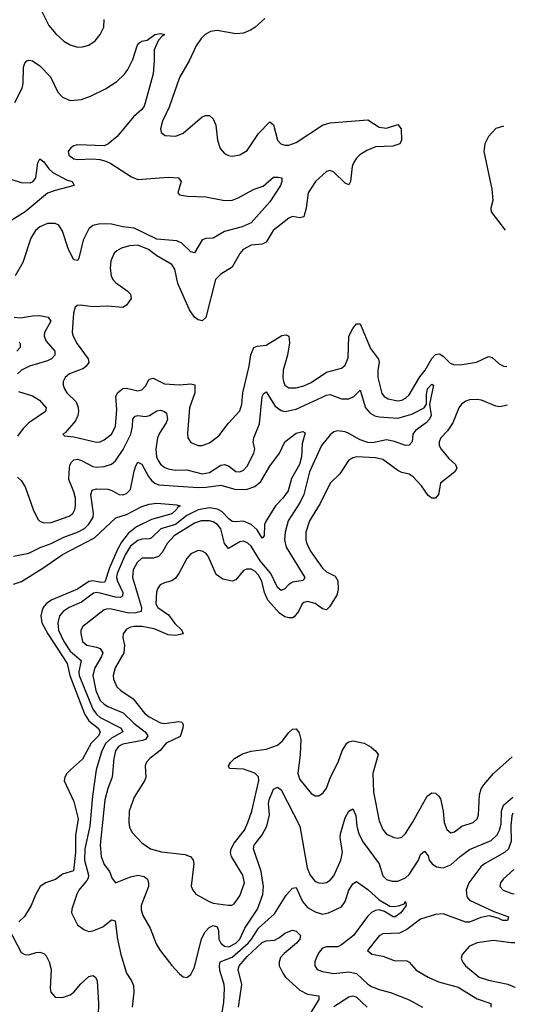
# Model space of a CAD drawing. Header units: inches. Extents: x 2057696 to 2160536, y 827480 to 1016834.
# Tile 247 of 256: x 2142102 to 2144733, y 913145 to 918369. Entities that reach past the tile are written whole.
import ezdxf

# ---------------------------------------------------------------- set-up
doc = ezdxf.new("R2010")
doc.units = ezdxf.units.IN
doc.header["$MEASUREMENT"] = 0
doc.layers.add('C1941', color=7, linetype='Continuous')

msp = doc.modelspace()

# ---------------------------------------------------------------- linework, layer by layer
at = {"layer": 'C1941', "color": 5}
for points, elevation in [([(2142184.7, 918484.7), (2142257.4, 918337.4), (2142294.2, 918294.2), (2142335.8, 918255.8), (2142370, 918236), (2142410, 918223.1), (2142435.8, 918224.2), (2142470, 918233.7), (2142503.6, 918256.4), (2142529.8, 918290.2), (2142548.4, 918330), (2142550.7, 918370)], 380), ([(2143404.2, 918375.8), (2143350, 918327.3), (2143327.3, 918312.7), (2143290, 918298), (2143250, 918294), (2143150, 918312.4), (2143114.2, 918305.8), (2143086, 918290), (2143065.9, 918270), (2143039.3, 918230), (2143002, 918150), (2142950, 918063), (2142894.9, 917905.1), (2142859.6, 917830), (2142850.4, 917790.4), (2142853.4, 917770), (2142874, 917754), (2142930.5, 917750.5), (2142970, 917766.5), (2143070, 917853.8), (2143090, 917861.5), (2143110, 917861.1), (2143130, 917843), (2143144, 917810), (2143152.9, 917730), (2143166.5, 917686.5), (2143190, 917659.5), (2143210, 917648.8), (2143230, 917644.6), (2143270, 917651.4), (2143310, 917674.6), (2143370, 917765), (2143430, 917826.7), (2143450, 917810.7), (2143470.1, 917730.1), (2143488.8, 917710), (2143510, 917703.2), (2143530, 917703.5), (2143570, 917716.8), (2143710, 917808.9), (2143750, 917822.4), (2143950, 917837.1), (2144010, 917799.7), (2144050, 917794), (2144110, 917813.4), (2144127.3, 917790), (2144128.2, 917730), (2144119.1, 917710), (2144082, 917698), (2143990, 917695.4), (2143944.3, 917675.7), (2143907.9, 917652.1), (2143890, 917634.8), (2143873.1, 917610), (2143866.3, 917590), (2143858.6, 917510), (2143850, 917493.6), (2143830, 917502.4), (2143770, 917559.8), (2143750, 917568.7), (2143730, 917563.8), (2143673, 917510), (2143633.5, 917450), (2143622.5, 917370), (2143610, 917323.6), (2143590, 917318), (2143550, 917324.6), (2143530, 917316.5), (2143446.8, 917250), (2143410, 917189), (2143390, 917178.3), (2143330, 917172.6), (2143289.1, 917150), (2143270, 917128.2), (2143230, 917056), (2143170, 917019.3), (2143141.6, 916990), (2143090.7, 916789.3), (2143070, 916772), (2143050, 916776.5), (2143030, 916790.8), (2143003.9, 916830), (2142941.2, 916970), (2142925.2, 917045.2), (2142910, 917070.8), (2142830, 917116.3), (2142785.6, 917150), (2142730, 917172.7), (2142684.9, 917170), (2142642.8, 917157.2), (2142617.1, 917142.9), (2142604.6, 917130), (2142586.9, 917090), (2142581.8, 917050), (2142588, 917010), (2142596.5, 916990), (2142610, 916974.6), (2142672.7, 916930), (2142690, 916912.7), (2142694, 916890), (2142670, 916854.5), (2142650, 916842.4), (2142569.9, 916849.9), (2142490, 916845), (2142424.7, 916855.3), (2142406.9, 916853.1), (2142396.7, 916843.3), (2142387.6, 916812.4), (2142380.2, 916710), (2142385.5, 916690), (2142406.6, 916650), (2142466.2, 916570), (2142468.4, 916550), (2142455.5, 916530), (2142440.9, 916519.1), (2142366.3, 916490), (2142344.4, 916470), (2142333.8, 916450), (2142333.4, 916430), (2142340.7, 916410), (2142353.4, 916390), (2142401.7, 916341.7), (2142412.3, 916312.3), (2142414.1, 916290), (2142411.2, 916268.8), (2142398.5, 916241.5), (2142342.8, 916177.2), (2142331, 916170), (2142340.5, 916160.5), (2142390, 916156.5), (2142510, 916127.9), (2142530, 916130.2), (2142550, 916139.7), (2142589.4, 916170.6), (2142611, 916210), (2142618.7, 916301.3), (2142613, 916370), (2142620.8, 916390), (2142650, 916412.2), (2142670, 916414.1), (2142730, 916399.8), (2142750, 916405.7), (2142770, 916425.5), (2142790, 916462.3), (2142810, 916467.3), (2142870, 916437.6), (2142950, 916432.3), (2143010, 916437.9), (2143031.7, 916431.7), (2143032.7, 916390), (2143003.2, 916310), (2142993, 916173), (2142994.9, 916150), (2143010, 916126.7), (2143049.3, 916109.3), (2143070, 916110.2), (2143110, 916124.7), (2143158.9, 916161.1), (2143211.2, 916228.8), (2143270, 916294.4), (2143280.6, 916330), (2143285.9, 916390), (2143321, 916530), (2143329, 916591), (2143345.8, 916630), (2143362.4, 916637.6), (2143410, 916643), (2143494.4, 916694.4), (2143516.9, 916696.9), (2143530, 916690.4), (2143534.2, 916654.2), (2143523.3, 916590), (2143501.3, 916510), (2143498.9, 916470), (2143502.8, 916450), (2143510.1, 916430.1), (2143530, 916415.9), (2143570, 916416.1), (2143610, 916426.8), (2143650, 916444.7), (2143730, 916498.3), (2143810, 916521.1), (2143830, 916536.9), (2143845.2, 916574.8), (2143850, 916690.4), (2143870, 916730.3), (2143890, 916755.3), (2143910, 916755.8), (2143965, 916625), (2144007.5, 916567.5), (2144010.9, 916550), (2144003.6, 916510), (2144003.5, 916470), (2144025.2, 916385.2), (2144036.9, 916370), (2144057.3, 916357.3), (2144110, 916347.6), (2144130, 916350.2), (2144150, 916360.5), (2144170, 916378.5), (2144225.9, 916474.1), (2144253.9, 916510), (2144290, 916570.9), (2144310, 916593.4), (2144330, 916596.8), (2144350, 916584.8), (2144387.4, 916547.4), (2144410, 916538.7), (2144450, 916539.6), (2144527.2, 916552.8), (2144590, 916581.8), (2144610, 916576), (2144645.2, 916545.2), (2144670, 916531.6), (2144688.2, 916528.5)], 380), ([(2142077.1, 917930), (2142115, 918005), (2142120.8, 918030), (2142123, 918117), (2142130, 918139.1), (2142140.9, 918150), (2142150, 918154.3), (2142170, 918151.2), (2142210, 918124.4), (2142265.7, 918065.7), (2142304.2, 917984.2), (2142330, 917958.9), (2142370, 917940.8), (2142430, 917945.8), (2142477.4, 917962.6), (2142558, 918002), (2142618.7, 918041.3), (2142659.4, 918080.6), (2142676, 918104), (2142702.4, 918157.6), (2142725.7, 918230), (2142735.1, 918244.9), (2142750, 918255.3), (2142779.1, 918260.9), (2142819, 918290), (2142850, 918296.3), (2142872, 918290), (2142858, 918282), (2142839.9, 918260.1), (2142816.3, 918210), (2142816.5, 918150), (2142810, 918082), (2142768.5, 917928.5), (2142762.4, 917910), (2142750, 917892.8), (2142706.7, 917853.3), (2142619.3, 917750), (2142570, 917708), (2142550, 917700.2), (2142410, 917704.9), (2142390, 917700.2), (2142372.9, 917690), (2142360.2, 917670), (2142363.6, 917650), (2142390, 917630.2), (2142406.8, 917626.8), (2142491.2, 917631.2), (2142527.8, 917627.8), (2142559, 917619), (2142586.4, 917606.4), (2142696, 917536), (2142730, 917521.2), (2142890, 917532.8), (2142944.7, 917530), (2142958.7, 917510), (2142941.6, 917450), (2142950, 917440.5), (2142992.4, 917432.4), (2143090, 917429.2), (2143190, 917409), (2143230, 917412.4), (2143258.5, 917421.5), (2143347.6, 917470), (2143394.9, 917485.1), (2143450, 917533.2), (2143474.4, 917534.4), (2143493.4, 917530), (2143493.8, 917510), (2143485.7, 917490), (2143430, 917403.6), (2143330, 917290.8), (2143282.4, 917270), (2143190, 917246.2), (2143130, 917209.8), (2143090, 917207.6), (2143070, 917200.5), (2143030, 917131.6), (2143010, 917138.3), (2142963.4, 917183.4), (2142936.3, 917196.3), (2142830, 917204.8), (2142710, 917262.7), (2142649.9, 917269.9), (2142590, 917283.6), (2142530, 917286.5), (2142490, 917276.5), (2142470, 917259.1), (2142440, 917200), (2142415.9, 917104.1), (2142410, 917092.3), (2142390, 917094.5), (2142361.8, 917150), (2142330, 917247.8), (2142310, 917278.5), (2142290, 917287.8), (2142250, 917288), (2142210, 917270.7), (2142186.9, 917250), (2142161.1, 917210), (2142118.5, 917081.5), (2142078, 917010)], 360), ([(2144670, 917803.6), (2144630, 917791.5), (2144590.4, 917750), (2144570.4, 917710), (2144565.5, 917670), (2144608.4, 917470), (2144613, 917410), (2144602.8, 917370), (2144604.7, 917350), (2144678.4, 917253)], 420), ([(2144670.9, 917803.2), (2144670, 917803.6)], 420), ([(2142015.9, 917535.9), (2142110, 917505.8), (2142157.1, 917502.9), (2142174.7, 917510), (2142188.6, 917530), (2142199.3, 917610), (2142210, 917630.8), (2142230, 917615.5), (2142257.1, 917577.1), (2142278.5, 917558.5), (2142350, 917520.3), (2142381, 917510), (2142391.3, 917490), (2142290, 917463.1), (2142250, 917448), (2142131.7, 917350), (2142031.8, 917288.2)], 340), ([(2142073.4, 916790), (2142106.9, 916786.9), (2142170, 916798.6), (2142210, 916799.4), (2142252.6, 916790), (2142266.8, 916770), (2142233.9, 916710), (2142232.1, 916690), (2142243.1, 916663.1), (2142288.4, 916610), (2142288.4, 916590), (2142271.1, 916570), (2142250, 916559.4), (2142153.7, 916530), (2142112.6, 916510), (2142090.2, 916490)], 360), ([(2142099.3, 916659.3), (2142104.7, 916650), (2142105, 916630), (2142087.1, 916610)], 340), ([(2142090, 915941.7), (2142110, 915924.7), (2142132.1, 915890), (2142174, 915770), (2142199.3, 915719.3), (2142210, 915707.8), (2142230, 915700.2), (2142270, 915701.4), (2142364.3, 915735.7), (2142383.5, 915750), (2142395.2, 915770), (2142399.3, 915790), (2142398.2, 915830), (2142390, 915863.5), (2142363.7, 915930), (2142366.8, 915993.2), (2142369.4, 916010), (2142377.6, 916022.4), (2142390, 916033.9), (2142410, 916037), (2142430, 916031.2), (2142490, 915998.3), (2142510, 915994.6), (2142550, 915998.9), (2142590, 916010.2), (2142610, 916028.1), (2142652, 916088), (2142691.7, 916170), (2142701.2, 916210), (2142703.2, 916250), (2142714.4, 916265.6), (2142730, 916268.7), (2142770, 916263.2), (2142790.4, 916269.6), (2142830, 916294.4), (2142850, 916296.9), (2142870.9, 916290.9), (2142880.8, 916280.8), (2142887, 916250), (2142880.1, 916230), (2142844.4, 916175.6), (2142833.3, 916150), (2142824.5, 916090), (2142828.5, 916050), (2142837, 916030), (2142850.5, 916010.5), (2142873.5, 915993.5), (2142890, 915985.9), (2142930, 915979.1), (2142990, 915980.4), (2143070, 915959.8), (2143110, 915966.8), (2143170, 916006.3), (2143190, 916009.1), (2143210, 916001.9), (2143250, 915971.8), (2143270, 915969.4), (2143290, 915979.2), (2143310, 916000.8), (2143345.8, 916070), (2143349.8, 916090), (2143342.3, 916130), (2143344.4, 916150), (2143375.5, 916224.5), (2143390, 916370.8), (2143396.2, 916383.8), (2143410, 916395.3), (2143459, 916319), (2143490, 916295), (2143510, 916289.5), (2143570, 916303.6), (2143730, 916377.1), (2143750, 916381.3), (2143810, 916358.3), (2143850, 916357.4), (2143875.3, 916370), (2143910, 916403.8), (2143937.6, 916310), (2143961.9, 916281.9), (2143987.1, 916267.1), (2144010, 916261.2), (2144110, 916254.9), (2144183.9, 916276.1), (2144248.7, 916310), (2144262, 916330), (2144260.9, 916380.9), (2144266.5, 916410), (2144290, 916435), (2144298.7, 916430), (2144278, 916330), (2144285.4, 916270), (2144277.3, 916250), (2144259, 916230), (2144202.3, 916190), (2144189.2, 916170), (2144185.3, 916130), (2144170, 916111.2), (2144150, 916110.8), (2144091.3, 916131.3), (2144050, 916139.2), (2143975.2, 916124.8), (2143950, 916125.7), (2143910, 916140.5), (2143850, 916174.5), (2143830, 916181.9), (2143790, 916187.2), (2143770, 916181.8), (2143750, 916167), (2143705, 916110), (2143640.4, 915970), (2143610.1, 915850), (2143590.1, 915810), (2143527, 915710), (2143511.6, 915650), (2143508.6, 915610), (2143517.1, 915570), (2143615.2, 915410), (2143606, 915394), (2143550, 915385), (2143528.5, 915371.5), (2143510, 915349.8), (2143490, 915340.7), (2143470, 915356.8), (2143435.2, 915430), (2143378.5, 915498.5), (2143330, 915575.5), (2143312.6, 915592.6), (2143290, 915601.9), (2143270, 915598.5), (2143210, 915564.2), (2143190, 915590.9), (2143170, 915667.7), (2143152.5, 915690), (2143130, 915705), (2143110, 915711.1), (2143064.9, 915710), (2143030, 915698.4), (2142922.5, 915630), (2142885, 915590), (2142857.8, 915542.2), (2142838.2, 915521.8), (2142810, 915511.5), (2142750, 915511.9), (2142725.1, 915490), (2142704.8, 915450), (2142701.2, 915410), (2142748.3, 915250), (2142746.4, 915230), (2142718, 915222), (2142681.3, 915221.3), (2142590, 915240.9), (2142570, 915242.8), (2142550, 915238.5), (2142438, 915150), (2142427.3, 915130), (2142426.7, 915113.3), (2142436.5, 915070), (2142458.7, 915050), (2142510, 915040.5), (2142530, 915032.3), (2142543.4, 915010), (2142536.6, 914990), (2142500.3, 914930), (2142490.1, 914890), (2142506.2, 914810), (2142530, 914757.9), (2142550, 914737.5), (2142570, 914724.9), (2142651.4, 914691.4), (2142710, 914635.1), (2142768.4, 914590), (2142783.3, 914570), (2142769.2, 914550.8), (2142754.7, 914545.3), (2142650, 914526.2), (2142627.2, 914512.8), (2142611.5, 914490), (2142601.1, 914450), (2142593.5, 914350), (2142569.5, 914289.5), (2142553.7, 914230), (2142530.1, 913990), (2142534.2, 913930), (2142550, 913886.5), (2142578.6, 913850), (2142593.5, 913813.5), (2142610, 913790.5), (2142690, 913821.6), (2142730, 913830.8), (2142763.6, 913823.6), (2142780.3, 913810), (2142786.7, 913790), (2142785.2, 913770), (2142747.3, 913670), (2142746.7, 913646.7), (2142755.7, 913615.7), (2142794.5, 913550), (2142826, 913466), (2142847.2, 913430), (2142910, 913350.3), (2142950, 913307.7), (2142970, 913290.6), (2142990, 913287.3), (2143010, 913304), (2143030, 913343), (2143067.7, 913492.3), (2143087.5, 913530), (2143107.6, 913552.4), (2143130, 913563.2), (2143150, 913557.1), (2143157.6, 913537.6), (2143159.6, 913490), (2143169.1, 913470), (2143190, 913453.8), (2143211.9, 913450), (2143249.3, 913470), (2143269.9, 913490), (2143296.6, 913550), (2143364.3, 913650), (2143392.7, 913727.3), (2143395.6, 913770), (2143384.7, 913850), (2143342.9, 913970), (2143346.5, 913990), (2143390, 914044.7), (2143413.8, 914090), (2143427.6, 914150), (2143423.5, 914210), (2143426.5, 914230), (2143450, 914287.2), (2143470, 914296.5), (2143490, 914282.3), (2143588.8, 914090), (2143628.9, 913870), (2143644, 913830), (2143670, 913797.4), (2143690, 913789.3), (2143710, 913787.7), (2143730, 913791.3), (2143750, 913803.6), (2143770, 913826), (2143806.2, 913910), (2143815.5, 913950), (2143803, 914030), (2143804.7, 914050), (2143830, 914134.4), (2143850, 914170.4), (2143870, 914183), (2143886.4, 914146.4), (2143891.5, 914090), (2143901.7, 914050), (2143925.8, 914005.8), (2144010.4, 913890.4), (2144030, 913827.6), (2144050, 913807.3), (2144078.7, 913798.7), (2144110, 913798.7), (2144150, 913816.6), (2144170, 913833.8), (2144218.6, 913910), (2144230, 913939.3), (2144250, 913958), (2144270, 913932.4), (2144276.3, 913910), (2144291.3, 913890), (2144314.6, 913874.6), (2144350, 913869), (2144390, 913885), (2144440.2, 913930), (2144490, 913966.5), (2144605.5, 914014.5), (2144636, 914044), (2144649.3, 914070), (2144656.9, 914103.1), (2144659.8, 914170), (2144670, 914201.3), (2144719.1, 914245.1)], 360), ([(2142096.5, 916396.5), (2142170, 916372.9), (2142207.6, 916350), (2142242, 916310), (2142239.5, 916290), (2142150.2, 916230), (2142120.3, 916199.7), (2142090, 916158.9)], 360), ([(2144691, 916323.6), (2144650, 916315.3), (2144630, 916318.4), (2144553, 916350), (2144530, 916354.5), (2144490, 916352.6), (2144470, 916345.6), (2144447.6, 916330), (2144432.6, 916310), (2144401.4, 916230), (2144372.2, 916187.8), (2144338.3, 916150), (2144327.9, 916130), (2144328.7, 916110), (2144338.6, 916090), (2144380.4, 916040.4), (2144416, 916010), (2144423.1, 915990), (2144412.2, 915970), (2144336, 915910), (2144324.4, 915850), (2144310, 915831.2), (2144290, 915829.7), (2144270, 915845.4), (2144235.7, 915895.7), (2144190, 915944.4), (2144170, 915958.5), (2144130, 915967.2), (2144110, 915977.8), (2144030, 916035), (2143990, 916044.4), (2143890.8, 916049.2), (2143870, 916044.8), (2143847.1, 916030), (2143800.8, 915959.2), (2143749.4, 915910), (2143697.2, 915802.8), (2143640.1, 915710), (2143620.4, 915650), (2143620.8, 915610), (2143625.8, 915590), (2143646.3, 915550), (2143710, 915459), (2143730, 915440.2), (2143775.9, 915415.9), (2143791.2, 915391.2), (2143791.8, 915348.2), (2143784.9, 915315.1), (2143746.8, 915253.2), (2143730, 915238.5), (2143710, 915242.9), (2143670, 915272.2), (2143630, 915281.7), (2143610, 915277.7), (2143602, 915270), (2143582.6, 915230), (2143558.8, 915201.2), (2143550, 915195.9), (2143530, 915194.9), (2143510, 915201.2), (2143481.3, 915221.3), (2143418.9, 915290), (2143401.7, 915330), (2143388, 915390), (2143370, 915421.7), (2143350, 915443.6), (2143330, 915454.2), (2143305.5, 915454.5), (2143290, 915446), (2143250, 915397.8), (2143230, 915390.6), (2143181.3, 915401.3), (2143145, 915425), (2143102, 915522), (2143090, 915538.3), (2143070, 915549.7), (2143050, 915552.4), (2143010, 915536), (2142990, 915511.2), (2142947.8, 915430), (2142930, 915406.2), (2142910, 915392.2), (2142870, 915381.5), (2142847.9, 915370), (2142833, 915350), (2142827.9, 915332.1), (2142824.4, 915270), (2142836.3, 915250), (2142891.3, 915211.3), (2142926.3, 915166.3), (2142963.1, 915130), (2142970.4, 915110), (2142930, 915102.5), (2142890, 915104.7), (2142816.9, 915136.9), (2142750.9, 915149.1), (2142710, 915149.8), (2142690, 915145.7), (2142670, 915135), (2142651.3, 915110), (2142649.2, 915090), (2142658.2, 915050), (2142655.3, 915010), (2142609.3, 914930), (2142598.4, 914890), (2142600.2, 914870), (2142618.5, 914830), (2142639.6, 914810), (2142705.2, 914765.2), (2142765.2, 914690), (2142790, 914671), (2142850, 914637.9), (2142870, 914635.6), (2142946.3, 914646.3), (2142962.4, 914642.4), (2142970.2, 914630.2), (2142968.1, 914610), (2142953.3, 914566.7), (2142879.4, 914530), (2142847.7, 914492.3), (2142793.1, 914450), (2142775.3, 914430), (2142768, 914410), (2142771.9, 914348.1), (2142765.3, 914330), (2142710, 914245.1), (2142684.1, 914170), (2142681.2, 914110), (2142685.8, 914085.8), (2142698.2, 914058.2), (2142750, 914001.3), (2142797.3, 913970), (2142854.6, 913954.6), (2142980.3, 913940.3), (2143010, 913928), (2143023.1, 913910), (2143027.2, 913890), (2143012.3, 913772.3), (2143020.5, 913750), (2143037.3, 913730), (2143108.5, 913690), (2143130, 913682.5), (2143209, 913671), (2143227.9, 913672.1), (2143241.2, 913678.8), (2143270, 913720.4), (2143295.2, 913790), (2143287.3, 913830), (2143226.5, 913930), (2143221.4, 913950), (2143224.7, 913970), (2143240.4, 913999.6), (2143294.9, 914070), (2143313.2, 914110), (2143334.7, 914170), (2143372, 914332), (2143370, 914351.9), (2143350, 914372.1), (2143290, 914393.1), (2143215.5, 914395.5), (2143209.8, 914410), (2143222.4, 914430), (2143242.9, 914450), (2143285.1, 914474.9), (2143330, 914487.7), (2143410, 914499.1), (2143470, 914520.4), (2143496.3, 914543.7), (2143530, 914587.3), (2143550, 914604.2), (2143570, 914607.6), (2143586, 914586), (2143593.7, 914550), (2143590.9, 914470), (2143578.7, 914370), (2143590, 914338.6), (2143650, 914263.1), (2143670, 914252), (2143690, 914252), (2143713.6, 914266.4), (2143730, 914292.4), (2143752.5, 914350), (2143792.4, 914430), (2143814.1, 914490), (2143838.8, 914530), (2143850, 914538.6), (2143870, 914542.3), (2143929.9, 914530.1), (2143968.3, 914510), (2143991.4, 914490), (2144004.3, 914470), (2143976.8, 914370), (2143980.8, 914270), (2144010, 914119.1), (2144030, 914072.7), (2144050, 914048.8), (2144090, 914030.3), (2144110, 914027.2), (2144130, 914031.8), (2144150, 914051.6), (2144187.8, 914110), (2144265.3, 914250), (2144290, 914266.5), (2144310, 914264.6), (2144327, 914250), (2144335, 914235), (2144350.1, 914170), (2144354.9, 914110), (2144370, 914073.4), (2144390, 914055.8), (2144410, 914060.3), (2144449.8, 914090.2), (2144509.4, 914110), (2144530, 914128.7), (2144536.8, 914150), (2144543, 914257), (2144552.4, 914287.6), (2144565.8, 914310), (2144616.8, 914370), (2144716.2, 914458.2)], 380), ([(2142070, 915522.7), (2142150, 915538.1), (2142211.4, 915568.6), (2142270, 915589.2), (2142336.7, 915623.3), (2142410, 915650.5), (2142445.9, 915670), (2142470, 915692.1), (2142493.1, 915730), (2142494.9, 915750), (2142479.9, 915850), (2142486.2, 915873.8), (2142510, 915880.5), (2142570, 915877.6), (2142591.7, 915871.7), (2142630, 915850.2), (2142650, 915848.7), (2142670, 915854.5), (2142690, 915876.5), (2142710, 915974.4), (2142718.1, 916001.9), (2142730, 916020.7), (2142750, 916010.9), (2142785.8, 915945.8), (2142803.1, 915923.1), (2142819.3, 915910), (2142841.4, 915901.4), (2143050, 915887.8), (2143091.2, 915888.8), (2143170, 915899.8), (2143250, 915876), (2143310, 915877.6), (2143350, 915891.7), (2143381.3, 915918.7), (2143430, 916000.7), (2143480.7, 916070), (2143509.9, 916130.1), (2143570, 916174.7), (2143604.9, 916184.9), (2143616.9, 916176.9), (2143601.4, 916118.6), (2143598, 916050), (2143587.4, 916010), (2143544.7, 915935.3), (2143527.2, 915870), (2143499.5, 915830), (2143459.5, 915790), (2143409.7, 915710.3), (2143402.5, 915690), (2143399.5, 915630), (2143390, 915618.7), (2143362.2, 915662.2), (2143330.3, 915690.3), (2143290, 915708.2), (2143250, 915704.6), (2143230, 915707.5), (2143210, 915722.2), (2143177.5, 915757.5), (2143152.5, 915772.5), (2143110, 915778.9), (2143050, 915768.8), (2142990, 915738.8), (2142930, 915690.7), (2142852.2, 915667.8), (2142800.8, 915619.2), (2142790, 915614), (2142750, 915612.8), (2142730, 915606.8), (2142690, 915575.2), (2142662.8, 915530), (2142619.1, 915430), (2142616.5, 915410), (2142621.2, 915390), (2142650.1, 915330), (2142647.3, 915310), (2142635.7, 915304.3), (2142610, 915304.8), (2142530, 915327.3), (2142510, 915329.9), (2142493.4, 915326.6), (2142430, 915278.5), (2142365.5, 915250), (2142332.3, 915230), (2142313, 915207), (2142304.2, 915170), (2142309, 915130), (2142335.8, 915070), (2142370, 915018.9), (2142428.4, 914970), (2142415.7, 914910), (2142418.8, 914890), (2142490, 914711.2), (2142510, 914684.7), (2142530, 914667.5), (2142641.1, 914610), (2142649.4, 914590), (2142590, 914557.9), (2142559.3, 914530), (2142539, 914490), (2142507.7, 914390), (2142488.2, 914250), (2142475.3, 914090), (2142447.9, 913970), (2142446.8, 913910), (2142467.4, 913830), (2142465, 913815), (2142458.6, 913801.4), (2142416, 913750), (2142406, 913730), (2142378.4, 913650), (2142377.6, 913630), (2142410, 913567.4), (2142442.7, 913542.7), (2142470, 913532.2), (2142490, 913535.6), (2142543.2, 913556.8), (2142590, 913593.6), (2142608.5, 913588.5), (2142621.5, 913490), (2142639.6, 913410), (2142670, 913310.7), (2142696.5, 913270), (2142705.6, 913245.6), (2142708.2, 913210), (2142699.7, 913130)], 340), ([(2142070, 915374.4), (2142111.2, 915388.8), (2142230, 915462.7), (2142330, 915532), (2142499.2, 915620.8), (2142613.4, 915726.6), (2142670, 915743.5), (2142750, 915786.9), (2142790, 915799.5), (2142830, 915803.3), (2142936, 915796), (2142953.7, 915790), (2142939, 915781), (2142934, 915770), (2142910, 915747.7), (2142802.4, 915717.6), (2142722.2, 915677.8), (2142677.6, 915642.4), (2142642.4, 915597.6), (2142622.1, 915557.9), (2142579.7, 915460.3), (2142554.4, 915385.6), (2142536.8, 915383.2), (2142490, 915392.6), (2142470, 915387.9), (2142410, 915347.4), (2142270, 915289.5), (2142243.4, 915270), (2142227.5, 915250), (2142219, 915230), (2142214.6, 915205.4), (2142219.9, 915170), (2142252.5, 915110), (2142353.8, 914953.8), (2142368.7, 914890), (2142446.1, 914686.1), (2142469.4, 914649.4), (2142519.1, 914610), (2142530.1, 914590), (2142521.2, 914570), (2142481.2, 914530), (2142434.8, 914445.2), (2142371.1, 914390), (2142352.6, 914370), (2142341.5, 914350), (2142338, 914330), (2142390, 914220.4), (2142412.4, 914130), (2142398.4, 914041.6), (2142399.2, 913950), (2142387.1, 913852.9), (2142330, 913835.9), (2142292.2, 913807.8), (2142238.8, 913790), (2142210.7, 913770), (2142187.5, 913730), (2142162.9, 913670), (2142128.2, 913611.8), (2142096.9, 913583.1)], 320), ([(2144720.3, 914159.4), (2144714.9, 914145.1), (2144708.4, 914090), (2144711.6, 914010), (2144697.2, 913970), (2144676, 913950), (2144570, 913890.5), (2144550, 913874.1), (2144486.7, 913790), (2144472.5, 913750), (2144476, 913716), (2144490, 913698.5), (2144618.4, 913638.4), (2144696.3, 913610), (2144690.7, 913590), (2144666, 913590), (2144641.8, 913601.8), (2144594.2, 913614.2), (2144550, 913605.5), (2144490, 913581.1), (2144470, 913581.5), (2144350, 913624.7), (2144310, 913622), (2144230, 913596.3), (2144157, 913543), (2144117.5, 913522.5), (2144030, 913519.8), (2144010, 913508), (2143947.7, 913430), (2143970.4, 913410.4), (2144030, 913401.5), (2144090, 913377.5), (2144156.4, 913376.4), (2144170, 913368.4), (2144206.4, 913326.4), (2144270.4, 913290), (2144325.1, 913265.1), (2144430, 913236.4), (2144530, 913173.8), (2144603, 913150), (2144602, 913130)], 360), ([(2144724.3, 913859.8), (2144669.2, 913810), (2144654.4, 913790), (2144651.5, 913770), (2144668.9, 913750), (2144713.8, 913733.8), (2144726.1, 913731.4)], 380), ([(2143176.9, 913103.1), (2143185.9, 913154.1), (2143188.6, 913230), (2143187.2, 913250), (2143165.1, 913325.1), (2143163, 913350), (2143167.1, 913370), (2143230, 913395.4), (2143315.2, 913470), (2143332.9, 913490), (2143370, 913548.8), (2143455.2, 913624.8), (2143516.2, 913723.8), (2143550, 913760.9), (2143570, 913764.6), (2143603.8, 913690), (2143630, 913659), (2143670, 913635.5), (2143710, 913623.6), (2143741, 913630), (2143810, 913662.4), (2143829.3, 913690.7), (2143850, 913750.2), (2143870, 913785.3), (2143890, 913796.5), (2143950, 913753.8), (2144010, 913698.8), (2144066.6, 913666.6), (2144090, 913663.7), (2144112.7, 913667.3), (2144142.5, 913677.5), (2144150.7, 913690), (2144153, 913670), (2144140.2, 913650), (2144124.5, 913630), (2144094.9, 913610), (2144084.7, 913610), (2144038, 913638), (2144010, 913645.6), (2143990, 913642.6), (2143970, 913631.9), (2143948.8, 913611.2), (2143873.6, 913510), (2143810, 913460.7), (2143790, 913450.8), (2143730, 913449.3), (2143710, 913442.7), (2143690, 913419.3), (2143675.1, 913390), (2143668.8, 913370), (2143668.8, 913350), (2143680.8, 913330), (2143710, 913319.1), (2143770, 913309.5), (2143850, 913317), (2143889.4, 913309.4), (2143950, 913252.7), (2143970, 913240.1), (2144010, 913223.7), (2144070, 913208.4), (2144170, 913169), (2144240.7, 913130)], 340), ([(2142044.9, 913544.9), (2142110, 913420.3), (2142130, 913408.9), (2142150, 913407.8), (2142190, 913420.8), (2142210, 913421.3), (2142230, 913414.9), (2142243, 913403), (2142259.2, 913370), (2142268.6, 913330), (2142263.5, 913230), (2142267.2, 913210), (2142290, 913184), (2142330, 913181.3), (2142370, 913194.7), (2142390, 913209.1), (2142426.1, 913253.9), (2142470, 913293.6), (2142490, 913298.9), (2142503.8, 913290), (2142512.7, 913270), (2142521.2, 913150), (2142517.4, 913030)], 320), ([(2143262.9, 913130), (2143281.7, 913250), (2143261.2, 913330), (2143267.7, 913350), (2143310, 913398.9), (2143390, 913473.3), (2143410, 913482.5), (2143454.6, 913485.4), (2143480.7, 913499.3), (2143510, 913523.2), (2143550, 913538), (2143570, 913532.6), (2143592.8, 913510), (2143588.9, 913490), (2143571.4, 913470), (2143505.2, 913414.8), (2143486.6, 913393.4), (2143478.9, 913370), (2143479.8, 913350), (2143498.6, 913310), (2143513.4, 913290), (2143590, 913219.7), (2143630, 913198.2), (2143690.2, 913190.2), (2143690.2, 913170.2), (2143630, 913073.6)], 320), ([(2144729.6, 913470.9), (2144710, 913471.4), (2144616.7, 913483.3), (2144530.9, 913470.9), (2144490, 913454), (2144450.4, 913410), (2144446, 913390), (2144452, 913370), (2144468.8, 913350), (2144540.3, 913290), (2144590, 913272.7), (2144692.8, 913252.8), (2144730, 913236.4), (2144732.8, 913234.3)], 380), ([(2143945.7, 913130), (2143890, 913183), (2143870, 913188.5), (2143850, 913182.8), (2143770, 913131.2)], 340)]:
    msp.add_lwpolyline(points, dxfattribs=dict(at, elevation=elevation))

doc.saveas('drawing.dxf')
